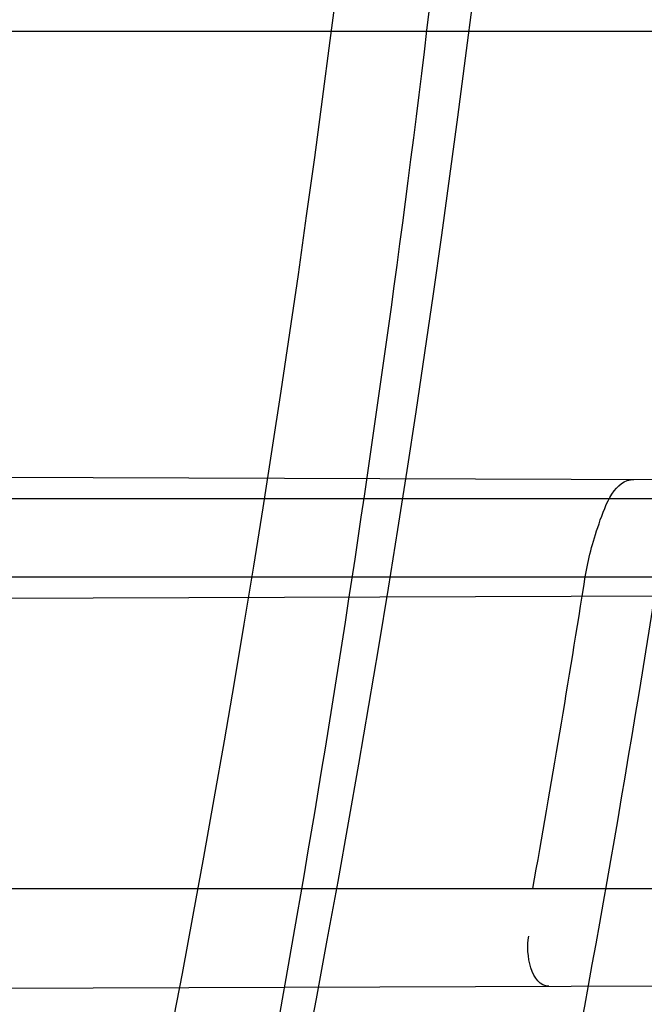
# Model space of a CAD drawing. Header units: millimetres. Extents: x 0 to 297, y 0 to 210.
# Tile 92 of 256: x 143.4917 to 143.5078, y 93.3304 to 93.3556. Entities that reach past the tile are written whole.
import ezdxf

# ---------------------------------------------------------------- set-up
doc = ezdxf.new("R2010")
doc.units = ezdxf.units.MM
doc.header["$LTSCALE"] = 16.335
doc.layers.get('0').update_dxf_attribs({"linetype": 'CONTINUOUS'})
for name, color, linetype in [('01_GLOBAL', 7, 'CONTINUOUS'), ('INTFCLR_1', 7, 'CONTINUOUS'), ('INTFCLR_144815', 7, 'CONTINUOUS')]:
    doc.layers.add(name, color=color, linetype=linetype)

msp = doc.modelspace()

# ---------------------------------------------------------------- linework, layer by layer
at = {"color": 7, "linetype": 'Continuous'}
msp.add_circle((144.2368034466, 92.193132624), 3.04, dxfattribs=at)
at = {"color": 9, "linetype": 'Continuous'}
msp.add_arc((144.2368034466, 92.193132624), 3.001038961, 92.9674534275, 177.0325465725, dxfattribs=at)
at = {"layer": '01_GLOBAL', "color": 7, "linetype": 'Continuous'}
msp.add_circle((144.2368034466, 92.193132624), 3.08, dxfattribs=at)
at = {"layer": 'INTFCLR_1', "color": 9, "linetype": 'Continuous'}
for p, q in [((143.4866671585, 93.3553562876), (143.5145046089, 93.3553562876)), ((143.4880571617, 93.3439199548), (143.5559802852, 93.3436828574)), ((143.5128573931, 93.3433562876), (143.4849057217, 93.3433562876)), ((143.4888446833, 93.34135628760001), (143.5556245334, 93.34135628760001)), ((143.4852464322, 93.3407828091), (143.5124752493, 93.340877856)), ((143.487447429, 93.3333562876), (143.5544205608, 93.3333562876)), ((143.4857521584, 93.3307845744), (143.5540750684, 93.3310230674))]:
    msp.add_line(p, q, dxfattribs=at)
at = {"layer": 'INTFCLR_1', "color": 6, "linetype": 'Continuous'}
for centre, radius, start, end in [((143.076579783, 93.4093562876), 0.4827613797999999, 270, 90.00000002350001), ((143.076579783, 93.4093562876), 0.4587930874, 270, 90.00000002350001), ((143.0771089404, 93.4093549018), 0.4345005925, 349.9265638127, 350.9962955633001)]:
    msp.add_arc(centre, radius, start, end, dxfattribs=at)
at = {"layer": 'INTFCLR_1', "color": 9, "linetype": 'Continuous'}
for centre, radius, start, end in [((143.0804918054, 93.4093570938), 0.4262183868, 346.8723352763, 13.1275089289), ((143.0804235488, 93.4093562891), 0.4227844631, 346.8756062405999, 13.1243934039)]:
    msp.add_arc(centre, radius, start, end, dxfattribs=at)
for points, knots in [([(143.505791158, 93.2600745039), (143.5067409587, 93.2626590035), (143.5086022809, 93.26787776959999), (143.5121486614, 93.2784613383), (143.5179028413, 93.2974584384), (143.5232385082, 93.319755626), (143.5267617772, 93.3396835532), (143.5282429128, 93.3498591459), (143.5290073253, 93.35574456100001), (143.5307716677, 93.37052008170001), (143.5326049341, 93.3957667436), (143.5323109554, 93.4255533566), (143.5309256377, 93.444856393), (143.5300542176, 93.4537694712), (143.5294126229, 93.45969752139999), (143.5274302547, 93.4756973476), (143.5229291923, 93.50131752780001), (143.5164430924, 93.5263308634), (143.5118037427, 93.5411769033), (143.5100588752, 93.5464871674), (143.5074043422, 93.5543094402), (143.501415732, 93.57066310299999), (143.4910739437, 93.59466517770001), (143.4792964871, 93.6173411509), (143.4710860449, 93.6312983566), (143.4672487, 93.637511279), (143.4646994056, 93.64156113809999), (143.4578048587, 93.6522122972), (143.446251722, 93.6685591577), (143.4302039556, 93.688459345), (143.4166114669, 93.7033760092), (143.4071163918, 93.7129106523), (143.4018664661, 93.7179588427), (143.3945821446, 93.7247669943), (143.3843862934, 93.7336815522), (143.373349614, 93.7423309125), (143.3667450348, 93.7470278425), (143.3640805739, 93.74883137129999), (143.3625174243, 93.7498684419), (143.360134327, 93.7513983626), (143.3576340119, 93.7529030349), (143.3554317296, 93.7540584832), (143.3541938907, 93.75463331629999), (143.3532081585, 93.75498488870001), (143.3525262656, 93.7551440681), (143.3519536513, 93.75505755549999), (143.3518421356, 93.7545186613), (143.35211692, 93.75392300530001), (143.35259409, 93.7530975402), (143.3533650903, 93.7520584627), (143.354392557, 93.75079155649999), (143.3556852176, 93.7493056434), (143.3572290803, 93.7475999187), (143.358673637, 93.7460457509), (143.3599466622, 93.7446920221), (143.3621637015, 93.7423493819), (143.3658426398, 93.73850358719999), (143.3733257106, 93.73065133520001), (143.3814986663, 93.7218418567), (143.3889438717, 93.71342202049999), (143.3935459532, 93.708067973), (143.4009463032, 93.699278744), (143.4122758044, 93.6850353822), (143.4271285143, 93.6643128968), (143.4378788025, 93.6473958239), (143.4449171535, 93.6353542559), (143.4496927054, 93.62688497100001), (143.457931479, 93.6114260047), (143.4689344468, 93.588081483), (143.4765250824, 93.5686183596), (143.480055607, 93.5585271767)], [0, 0, 0, 0, 0.0103790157, 0.0208837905, 0.0420711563, 0.0851838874, 0.1071959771, 0.1183352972, 0.1239410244, 0.1295662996, 0.174425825, 0.2192336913, 0.2417180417, 0.247353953, 0.2529903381, 0.2641931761, 0.3081223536, 0.3509244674, 0.3614867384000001, 0.3667496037, 0.3719933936, 0.3926231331, 0.4323811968, 0.4704128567, 0.4888542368, 0.4934078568, 0.4979383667, 0.5068920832, 0.5412323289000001, 0.5733304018, 0.6031976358, 0.6172527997, 0.6240454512, 0.6306500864, 0.6548352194, 0.6750684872, 0.6834752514, 0.6853781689, 0.6871962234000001, 0.6905460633, 0.6960524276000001, 0.6981915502, 0.6999110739, 0.7012078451, 0.7020914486, 0.7026255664, 0.703100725, 0.7038824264, 0.7050749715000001, 0.7066970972, 0.7087489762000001, 0.7112252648, 0.7141188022, 0.7174211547, 0.7192230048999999, 0.7211233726, 0.7295789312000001, 0.7392839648, 0.7620096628, 0.7748693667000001, 0.7816473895, 0.7886214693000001, 0.8181786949, 0.8502212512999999, 0.8846823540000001, 0.8936821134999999, 0.9027944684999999, 0.9213301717, 0.9597016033, 1, 1, 1, 1]), ([(143.3574002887, 93.7533562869), (143.3579828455, 93.753356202), (143.360948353, 93.7521830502), (143.3643531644, 93.7501915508), (143.3676585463, 93.7481125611), (143.3692467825, 93.74707786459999), (143.3719545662, 93.74527944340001), (143.378664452, 93.7405994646), (143.3898825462, 93.7319854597), (143.4002548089, 93.7231045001), (143.4076654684, 93.7163228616), (143.4130031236, 93.71129788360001), (143.422653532, 93.7018115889), (143.4364709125, 93.68697153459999), (143.4527894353, 93.66717079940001), (143.4645442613, 93.65089855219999), (143.4715593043, 93.6402954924), (143.474151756, 93.63626614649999), (143.4780526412, 93.63008701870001), (143.4863962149, 93.616211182), (143.4983688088, 93.5936629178), (143.5088888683, 93.5697819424), (143.5149812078, 93.55350851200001), (143.5176807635, 93.5457272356), (143.5194547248, 93.5404463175), (143.524169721, 93.5256878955), (143.5307635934, 93.5008186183), (143.5353421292, 93.4753316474), (143.5373581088, 93.459416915), (143.5380104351, 93.45352171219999), (143.5388963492, 93.444658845), (143.5403047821, 93.42546452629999), (143.5406037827, 93.3958405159), (143.5387395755, 93.3707344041), (143.5369460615, 93.35604353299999), (143.5361688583, 93.3501906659), (143.5346627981, 93.3400704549), (143.5310794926, 93.320247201), (143.5256534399, 93.29807146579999), (143.5198047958, 93.2791850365), (143.5161994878, 93.2686605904), (143.5143072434, 93.26347094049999), (143.5133416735, 93.2609008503)], [0, 0, 0, 0, 0.0031306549, 0.0166311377, 0.0214593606, 0.0240790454, 0.0268205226, 0.0389267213, 0.0680356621, 0.1027866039, 0.1122691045, 0.1220183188, 0.1421809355, 0.1849822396, 0.2309158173, 0.2799873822, 0.2927706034, 0.2992370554, 0.3057353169, 0.3320403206, 0.3862319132, 0.4428084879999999, 0.4721383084, 0.4795908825, 0.487069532, 0.5020757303, 0.5628487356, 0.6251729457, 0.6410612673, 0.6490543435, 0.6570463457, 0.6889269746, 0.7524526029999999, 0.8160592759, 0.8240370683, 0.8319876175, 0.8477879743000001, 0.8790177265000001, 0.9402188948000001, 0.970317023, 0.9852457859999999, 1, 1, 1, 1]), ([(143.480055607, 93.5585271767), (143.4837259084, 93.5480364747), (143.4903909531, 93.5264789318), (143.4967360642, 93.4987698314), (143.4998687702, 93.480263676), (143.5011284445, 93.4715333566), (143.5019170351, 93.4656589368), (143.5038463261, 93.4494766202), (143.5057008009, 93.4227915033), (143.5054397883, 93.39601168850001), (143.5044671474, 93.37963975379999), (143.504022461, 93.3736652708), (143.5032714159, 93.3647734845), (143.5012002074, 93.34583974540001), (143.4963788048, 93.31729318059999), (143.49048443, 93.2935876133), (143.4864832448, 93.279982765), (143.4848602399, 93.2746477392), (143.4819377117, 93.26549629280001), (143.4757637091, 93.2478316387), (143.4658991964, 93.2237526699), (143.4557508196, 93.2030768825), (143.4492053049, 93.1910087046), (143.4468307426, 93.1867521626), (143.4433023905, 93.1805423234), (143.4357024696, 93.1677434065), (143.4236423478, 93.1493254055), (143.4088585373, 93.1292209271), (143.3981978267, 93.1161056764), (143.3920521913, 93.10890703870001), (143.3897353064, 93.10622028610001), (143.3858253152, 93.1017514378), (143.3786022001, 93.09371030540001), (143.3707422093, 93.0853343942), (143.3636495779, 93.0779186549), (143.3593994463, 93.0734576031), (143.3560255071, 93.0698150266), (143.3538487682, 93.0672934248), (143.3526496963, 93.0656994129), (143.3521523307, 93.0648535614), (143.3518509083, 93.0642467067), (143.3519780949, 93.06345700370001), (143.3536612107, 93.06380038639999), (143.3555127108, 93.06468782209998), (143.3588652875, 93.0665002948), (143.3620632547, 93.0685373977), (143.3646891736, 93.0702872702), (143.3663741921, 93.0714458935), (143.3692060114, 93.0734278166), (143.3737350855, 93.0767437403), (143.3800639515, 93.0816635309), (143.3895251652, 93.0894491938), (143.3979931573, 93.09704369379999), (143.4054028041, 93.1041496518), (143.4107134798, 93.1093907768), (143.4202844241, 93.1192590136), (143.4339256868, 93.13464747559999), (143.4499433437, 93.1551077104), (143.4614126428, 93.1718688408), (143.4682300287, 93.1827697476), (143.4707469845, 93.1869112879), (143.4745342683, 93.1932658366), (143.4826220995, 93.2075340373), (143.4941655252, 93.2306938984), (143.5021068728, 93.2500492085), (143.505791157, 93.2600745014)], [0, 0, 0, 0, 0.0419354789, 0.08505031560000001, 0.1071497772, 0.1127379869, 0.1183317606, 0.1295131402, 0.1742263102, 0.2191466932, 0.230445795, 0.2361065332, 0.241751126, 0.2641147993, 0.3079545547, 0.3508736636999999, 0.3561840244, 0.3614616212, 0.3719139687, 0.3924297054, 0.4320526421, 0.4700131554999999, 0.4792642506, 0.483852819, 0.4884035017, 0.5062126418, 0.5400088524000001, 0.5714206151, 0.6003317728, 0.6037560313, 0.6071340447, 0.6137178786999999, 0.6261602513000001, 0.6479155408, 0.6570536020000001, 0.6648783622, 0.6711643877, 0.6757843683, 0.6774462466, 0.6786751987, 0.6794900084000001, 0.6799813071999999, 0.6813020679, 0.6842478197, 0.6888651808, 0.6950795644, 0.6987591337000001, 0.70073729, 0.7027989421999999, 0.7117993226, 0.7219139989, 0.7330405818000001, 0.7580265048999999, 0.7648041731, 0.7717766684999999, 0.7861782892, 0.816667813, 0.8493175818, 0.8841610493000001, 0.8932352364, 0.8978283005, 0.9024468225, 0.9211469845, 0.9596997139, 1, 1, 1, 1]), ([(143.3574002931, 93.0653562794), (143.3572429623, 93.0653562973), (143.3568577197, 93.0654322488), (143.3568775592, 93.06612476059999), (143.3572897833, 93.0668372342), (143.3580025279, 93.06789625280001), (143.3590890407, 93.0692141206), (143.3605161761, 93.0708335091), (143.3622809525, 93.072732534), (143.364262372, 93.0748061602), (143.366417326, 93.0770245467), (143.3695810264, 93.08025667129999), (143.3761156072, 93.0869122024), (143.384127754, 93.09523631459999), (143.391492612, 93.1032318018), (143.3954790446, 93.1076756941), (143.3978410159, 93.1103473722), (143.4041032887, 93.11750254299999), (143.4149655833, 93.130539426), (143.4300350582, 93.1505356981), (143.4423327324, 93.1688638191), (143.4500842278, 93.18160511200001), (143.4536819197, 93.18778553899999), (143.4561024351, 93.19202072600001), (143.4627716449, 93.20402316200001), (143.4731139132, 93.2245897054), (143.4831746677, 93.2485613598), (143.4894718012, 93.2661502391), (143.4924519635, 93.2752607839), (143.4941067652, 93.2805713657), (143.4981845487, 93.2941079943), (143.5041933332, 93.3176982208), (143.5091109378, 93.34612180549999), (143.5112232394, 93.3649740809), (143.5119890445, 93.3738262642), (143.5124424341, 93.37977367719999), (143.5134340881, 93.3960708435), (143.5137003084, 93.4227328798), (143.5118091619, 93.4492982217), (143.5098423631, 93.46540487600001), (143.5090383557, 93.47125249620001), (143.5077538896, 93.4799440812), (143.5045588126, 93.4983716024), (143.498087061, 93.52596105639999), (143.4912937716, 93.5474097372), (143.4875537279, 93.5578460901)], [0, 0, 0, 0, 0.0008731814, 0.0017184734, 0.0032338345, 0.0055641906, 0.008732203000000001, 0.0127298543, 0.0175349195, 0.0231216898, 0.028646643, 0.0346996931, 0.0482229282, 0.0804128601, 0.09881585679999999, 0.1085510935, 0.1135452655, 0.1186072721, 0.1613234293, 0.207686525, 0.2575125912, 0.2837456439, 0.2904463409, 0.297201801, 0.3108185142, 0.3666506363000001, 0.4248611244, 0.4549770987, 0.470314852, 0.4780577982, 0.4858479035, 0.548777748, 0.6130125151, 0.6457681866, 0.6540348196, 0.6623247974, 0.6788712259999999, 0.7446474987, 0.8101274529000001, 0.8265054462, 0.8346996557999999, 0.8428862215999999, 0.8752668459, 0.9384715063, 1, 1, 1, 1])]:
    msp.add_open_spline(points, degree=3, knots=knots, dxfattribs=at)
at = {"layer": 'INTFCLR_1', "color": 6, "linetype": 'Continuous'}
for points, knots in [([(143.391388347, 93.7533562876), (143.3904120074, 93.7533562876), (143.3921762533, 93.7499955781), (143.3936912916, 93.7481416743), (143.3961672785, 93.74488846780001), (143.3992225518, 93.74120886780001), (143.403128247, 93.736512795), (143.4076936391, 93.73105931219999), (143.4125904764, 93.7251278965), (143.4174256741, 93.7191674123), (143.4219266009, 93.7134900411), (143.4260587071, 93.708161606), (143.4298162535, 93.70320548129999), (143.4332121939, 93.6986295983), (143.4362702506, 93.6944235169), (143.4390204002, 93.69056916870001), (143.4414908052, 93.687044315), (143.44370074, 93.6838395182), (143.4456749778, 93.6809337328), (143.4474377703, 93.67830292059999), (143.4490168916, 93.6759165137), (143.4504211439, 93.6737705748), (143.4516679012, 93.67184551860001), (143.4527743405, 93.67012138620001), (143.4537663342, 93.6685626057), (143.4546489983, 93.6671650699), (143.4556772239, 93.66552631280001), (143.456672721, 93.66392530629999), (143.4576979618, 93.66226084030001), (143.4585721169, 93.66083168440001), (143.4595323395, 93.65924962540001), (143.4605887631, 93.6574940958), (143.4617562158, 93.65553545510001), (143.4630444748, 93.65335047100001), (143.464465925, 93.65090949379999), (143.4660286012, 93.6481892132), (143.4677482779, 93.64514958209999), (143.4696392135, 93.6417492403), (143.4717186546, 93.63793570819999), (143.4740086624, 93.6336424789), (143.4765248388, 93.62880536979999), (143.4792812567, 93.62335013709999), (143.4822951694, 93.61718591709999), (143.4855914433, 93.610185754), (143.4891913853, 93.6021966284), (143.4931140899, 93.59302320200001), (143.4973740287, 93.58243061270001), (143.5019825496, 93.5700832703), (143.5068772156, 93.55569758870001), (143.5117345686, 93.53967004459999), (143.5162134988, 93.5226760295), (143.5200746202, 93.5054858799), (143.5232856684, 93.4882487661), (143.5258459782, 93.471032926), (143.5277689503, 93.4538356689), (143.5290609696, 93.4366975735), (143.529733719, 93.4196019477), (143.5297948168, 93.4025757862), (143.5292510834, 93.38560341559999), (143.5281065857, 93.3686870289), (143.5263644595, 93.3518401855), (143.5240214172, 93.3350289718), (143.5210770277, 93.31827583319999), (143.5175167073, 93.30154440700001), (143.5133376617, 93.28485591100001), (143.5085942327, 93.268441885), (143.5035656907, 93.2530998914), (143.4986112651, 93.23947982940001), (143.4940105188, 93.2278474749), (143.4897809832, 93.2178519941), (143.485903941, 93.2091976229), (143.4823616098, 93.2016588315), (143.4791285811, 93.19505078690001), (143.4761817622, 93.1892359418), (143.4734988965, 93.1841024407), (143.4710647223, 93.1795662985), (143.4688610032, 93.1755541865), (143.466865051, 93.1719939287), (143.4650570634, 93.1688259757), (143.4634184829, 93.16599997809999), (143.461937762, 93.1634824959), (143.4606041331, 93.16124327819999), (143.4594032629, 93.15924877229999), (143.4583170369, 93.15746207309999), (143.457331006, 93.1558543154), (143.4564183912, 93.15437798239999), (143.4555069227, 93.15291457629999), (143.4545265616, 93.151352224), (143.4534184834, 93.14960100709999), (143.4521719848, 93.1476496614), (143.4507682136, 93.14547482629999), (143.4491853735, 93.14305109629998), (143.4474055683, 93.1403597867), (143.4454085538, 93.13738261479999), (143.4431685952, 93.1340952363), (143.4406602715, 93.13047449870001), (143.4378551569, 93.12649963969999), (143.4347311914, 93.1221597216), (143.4312583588, 93.1174362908), (143.4274059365, 93.11231294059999), (143.4231637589, 93.1068033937), (143.4185304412, 93.1009244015), (143.4135422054, 93.0947465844), (143.408452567, 93.0885653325), (143.4036878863, 93.08286772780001), (143.3995946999, 93.07795220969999), (143.3963986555, 93.0741115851), (143.3938021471, 93.0707181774), (143.3922373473, 93.06880673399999), (143.3903920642, 93.0653562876), (143.391388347, 93.0653562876)], [0, 0, 0, 0, 0.0038604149, 0.007501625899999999, 0.0124785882, 0.0188917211, 0.0268498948, 0.0364677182, 0.0470694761, 0.05724446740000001, 0.066818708, 0.0757144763, 0.0839053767, 0.0914099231, 0.0982451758, 0.1044667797, 0.1101313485, 0.11526428, 0.1198589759, 0.1240215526, 0.1277856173, 0.1311734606, 0.1341617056, 0.1368541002, 0.1392736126, 0.1414672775, 0.143389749, 0.1469230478, 0.1489215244, 0.1511192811, 0.1535471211, 0.1562389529, 0.1592204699, 0.1625628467, 0.1662680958, 0.1703891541, 0.1749670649, 0.1800767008, 0.1857729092, 0.1921414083, 0.199315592, 0.2073311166, 0.2163077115, 0.2264451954, 0.2379233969, 0.2509534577, 0.2658909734, 0.2830621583, 0.3030578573, 0.3259639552, 0.3492662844, 0.3725305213, 0.3956109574, 0.4185782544, 0.4413347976, 0.4640172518, 0.4865192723, 0.5089682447, 0.5313242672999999, 0.5536477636, 0.5759939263, 0.5982772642, 0.6207472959, 0.6432362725, 0.6658996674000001, 0.6887559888, 0.7107777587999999, 0.7297237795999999, 0.7460531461, 0.7602331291, 0.7726347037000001, 0.7835467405, 0.7931663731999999, 0.8017211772, 0.8093215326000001, 0.8160683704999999, 0.8220757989, 0.8274205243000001, 0.8322066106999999, 0.8364980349, 0.8403367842, 0.8437547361, 0.8468031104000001, 0.8495420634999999, 0.8520223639, 0.8542604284, 0.8564046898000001, 0.8588391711, 0.861553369, 0.8645986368, 0.8679945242, 0.8717882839, 0.8760445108, 0.8807522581, 0.8859628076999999, 0.8917731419, 0.8981681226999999, 0.9051985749, 0.9129160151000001, 0.9213486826, 0.9305434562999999, 0.9404096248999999, 0.9509435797, 0.9619432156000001, 0.9720502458, 0.9803711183, 0.9870628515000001, 0.9922716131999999, 0.9960607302, 1, 1, 1, 1]), ([(143.3913883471, 93.0653562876), (143.3925009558, 93.0653562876), (143.3944304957, 93.0666565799), (143.3973970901, 93.0684425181), (143.4007982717, 93.07091395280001), (143.4050037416, 93.07413406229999), (143.4100111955, 93.07824530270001), (143.4155298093, 93.08303751), (143.4211292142, 93.0881607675), (143.4264144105, 93.0932249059), (143.43125736, 93.0980502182), (143.4356657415, 93.10260404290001), (143.4396603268, 93.1068634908), (143.4432708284, 93.1108234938), (143.4465216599, 93.11448276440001), (143.4494397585, 93.1178438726), (143.4520627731, 93.1209293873), (143.4544121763, 93.1237459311), (143.456513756, 93.1263080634), (143.4583900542, 93.12863120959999), (143.4600695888, 93.13073982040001), (143.4615949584, 93.1326788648), (143.4630975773, 93.13461062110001), (143.4646983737, 93.1366936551), (143.4663978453, 93.1389353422), (143.4680793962, 93.14118497), (143.4697311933, 93.1434241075), (143.4714499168, 93.1457859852), (143.4733525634, 93.1484399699), (143.4754791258, 93.1514562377), (143.477855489, 93.15489250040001), (143.4805066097, 93.1588113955), (143.4834545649, 93.163277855), (143.4867221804, 93.1683718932), (143.4903444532, 93.1742054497), (143.4943554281, 93.18090734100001), (143.4987865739, 93.1886348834), (143.5036710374, 93.1975962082), (143.5090369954, 93.2080352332), (143.5149200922, 93.22031723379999), (143.5212054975, 93.234617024), (143.5274896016, 93.2504853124), (143.5333654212, 93.2672157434), (143.5385840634, 93.28417448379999), (143.543100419, 93.30119588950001), (143.5469295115, 93.31826170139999), (143.5500694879, 93.3352816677), (143.5525457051, 93.3523020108), (143.5543635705, 93.36925021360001), (143.5555404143, 93.3861532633), (143.5560867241, 93.4029944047), (143.5560112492, 93.4197765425), (143.5553196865, 93.436509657), (143.5540157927, 93.4531831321), (143.5520992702, 93.46980412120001), (143.5495685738, 93.4863701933), (143.5464237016, 93.5028559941), (143.5426520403, 93.51929845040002), (143.5382472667, 93.5356769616), (143.5331875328, 93.5520104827), (143.527486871, 93.5682159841), (143.5213730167, 93.5836821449), (143.515238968, 93.5976906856), (143.5094946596, 93.6097472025), (143.5042564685, 93.6200023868), (143.4994933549, 93.6288052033), (143.4951738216, 93.63640014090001), (143.4912628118, 93.642992), (143.4877284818, 93.6487368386), (143.4845342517, 93.6537660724), (143.4816534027, 93.65817529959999), (143.4790579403, 93.662051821), (143.4767281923, 93.6654573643), (143.4746357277, 93.668457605), (143.472765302, 93.67109499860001), (143.4710870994, 93.67342680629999), (143.46957943, 93.6754943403), (143.4681380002, 93.6774474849), (143.4666395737, 93.67945477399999), (143.4649885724, 93.68163852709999), (143.463288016, 93.68385659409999), (143.4615819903, 93.6860513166), (143.4598543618, 93.68824549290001), (143.4579581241, 93.69062033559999), (143.4558400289, 93.69323162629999), (143.4534675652, 93.6961063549), (143.4508179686, 93.6992567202), (143.447859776, 93.7026992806), (143.4445666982, 93.7064428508), (143.4409044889, 93.71049854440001), (143.4368464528, 93.7148646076), (143.4323696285, 93.7195302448), (143.4274456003, 93.7244775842), (143.4220754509, 93.7296631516), (143.4163486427, 93.7349445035), (143.410661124, 93.73991840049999), (143.4054543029, 93.74422210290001), (143.4010724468, 93.7475953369), (143.3975442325, 93.7501732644), (143.3944939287, 93.7520163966), (143.3925216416, 93.7533562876), (143.3913883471, 93.7533562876)], [0, 0, 0, 0, 0.0042187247, 0.0081401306, 0.0133978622, 0.0200459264, 0.0282638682, 0.0379443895, 0.0477615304, 0.05703690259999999, 0.0656973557, 0.0736821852, 0.0810680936, 0.0878383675, 0.0940009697, 0.0996271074, 0.1047154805, 0.1093563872, 0.1135342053, 0.1172803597, 0.1206792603, 0.1237557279, 0.1266349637, 0.1299589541, 0.1337168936, 0.1373013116, 0.1406085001, 0.1442672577, 0.148377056, 0.1529904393, 0.1582606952, 0.164218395, 0.1709303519, 0.1785521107, 0.1871652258, 0.1969659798, 0.2081658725, 0.2209392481, 0.2356613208, 0.2526660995, 0.2725685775, 0.2948769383, 0.3173640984, 0.3397873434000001, 0.3621386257, 0.3841211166, 0.4060891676, 0.4277469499, 0.4493218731, 0.470705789, 0.4919793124, 0.5131981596, 0.5343255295, 0.5554668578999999, 0.5765984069, 0.5977513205, 0.6189954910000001, 0.6402209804, 0.6617015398, 0.6832900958, 0.7050415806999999, 0.7268239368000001, 0.7463339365, 0.7630160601, 0.7774553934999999, 0.7899931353, 0.8009638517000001, 0.8105830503, 0.8190545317, 0.8265380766, 0.8331730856, 0.8390248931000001, 0.8442268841, 0.8488182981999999, 0.8528943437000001, 0.8564866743, 0.8597116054, 0.8625968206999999, 0.8656908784, 0.8692094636, 0.8729771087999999, 0.8762884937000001, 0.879749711, 0.8835661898, 0.8878115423, 0.8924986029, 0.8976989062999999, 0.9034198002, 0.9097088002, 0.9166034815, 0.9241390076, 0.9323094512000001, 0.9411199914, 0.9506041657, 0.9606137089, 0.9706541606, 0.9792553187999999, 0.9862062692, 0.9916647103, 0.9957028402, 1, 1, 1, 1]), ([(143.5062557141, 93.34135628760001), (143.506328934, 93.34181838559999), (143.506552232, 93.34262451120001), (143.5070204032, 93.34385376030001), (143.5075026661, 93.3438520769)], [0, 0, 0, 0, 0.4924204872, 1, 1, 1, 1])]:
    msp.add_open_spline(points, degree=3, knots=knots, dxfattribs=at)
msp.add_open_spline([(143.5053251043, 93.33085289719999), (143.5048643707, 93.33085128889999), (143.5047230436, 93.3316793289), (143.5048036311, 93.3321329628)], degree=3, dxfattribs=at)
at = {"layer": 'INTFCLR_144815', "color": 6, "linetype": 'Continuous'}
for radius in [0.5104906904, 0.4864760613]:
    msp.add_circle((143.076579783, 93.4093562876), radius, dxfattribs=at)
for radius, start, end in [(0.7037433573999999, 313.9937911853, 154.5150993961), (0.6797433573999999, 312.9543589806, 154.5144414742), (0.6572577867, 282.2440355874, 71.2863570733), (0.5186031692, 308.490992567, 51.50900743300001), (0.5426177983, 316.9838592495, 43.0161407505), (0.5120146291, 313.9992414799, 46.00075850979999)]:
    msp.add_arc((143.076579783, 93.4093562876), radius, start, end, dxfattribs=at)
at = {"layer": 'INTFCLR_144815', "color": 9, "linetype": 'Continuous'}
for centre, radius, start, end in [((143.076579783, 93.4093562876), 0.6528896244, 292.4997540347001, 54.0964566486), ((143.0765826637, 93.40935763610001), 0.5889741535, 292.4997540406, 54.09645665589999), ((143.076579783, 93.4093562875), 0.5277450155, 314.0862202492, 45.9137797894), ((143.076579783, 93.4093562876), 0.5151250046, 313.8592910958, 46.1407088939), ((143.076579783, 93.4093562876), 0.5117547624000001, 314.0319604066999, 45.9680396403), ((143.0765797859, 93.4093562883), 0.5790372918, 311.2505121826, 12.701512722)]:
    msp.add_arc(centre, radius, start, end, dxfattribs=at)
at = {"layer": 'INTFCLR_144815', "color": 6, "linetype": 'Continuous'}
for points, knots in [([(143.433067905, 93.05335642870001), (143.4328265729, 93.0533608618), (143.4324756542, 93.05418000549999), (143.4330197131, 93.0549083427), (143.4334366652, 93.0557926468), (143.4339703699, 93.0566454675), (143.4346161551, 93.0576462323), (143.4354019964, 93.05878669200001), (143.4363208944, 93.0600751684), (143.4373778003, 93.0615151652), (143.4385738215, 93.0631125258), (143.4399109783, 93.0648725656), (143.441391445, 93.0668020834), (143.4430186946, 93.0689099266), (143.4447956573, 93.07120496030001), (143.4467226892, 93.0736934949), (143.4487964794, 93.0763779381), (143.4510117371, 93.0792588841), (143.4533657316, 93.0823409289), (143.4558612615, 93.0856367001), (143.4585019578, 93.0891610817), (143.461284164, 93.0929204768), (143.4641988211, 93.0969147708), (143.4672349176, 93.10114163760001), (143.4703835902, 93.1056021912), (143.473633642, 93.1102946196), (143.4769725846, 93.1152153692), (143.4803867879, 93.12035908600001), (143.4838617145, 93.12571866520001), (143.4873822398, 93.131285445), (143.4909329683, 93.1370494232), (143.4944985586, 93.1429995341), (143.4980640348, 93.1491239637), (143.5016150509, 93.155410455), (143.5051380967, 93.1618465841), (143.508620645, 93.1684199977), (143.5120512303, 93.1751185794), (143.5154195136, 93.18193063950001), (143.5187162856, 93.18884502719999), (143.5219334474, 93.1958512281), (143.5250639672, 93.2029394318), (143.5281017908, 93.21010051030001), (143.5310417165, 93.21732590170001), (143.5338798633, 93.22460897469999), (143.5366072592, 93.2319283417), (143.5392210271, 93.2392754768), (143.5417223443, 93.24665218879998), (143.5441140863, 93.2540675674), (143.5463966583, 93.26152417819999), (143.5485670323, 93.2690127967), (143.5506238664, 93.27652910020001), (143.5525648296, 93.2840635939), (143.5543887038, 93.29160910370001), (143.5560958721, 93.29916427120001), (143.5576869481, 93.306728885), (143.5591625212, 93.3143029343), (143.5605229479, 93.32188557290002), (143.5617683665, 93.3294747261), (143.5628989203, 93.3370678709), (143.5639149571, 93.34466347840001), (143.5648169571, 93.352261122), (143.5656053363, 93.35986024), (143.5662804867, 93.3674604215), (143.5668427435, 93.3750611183), (143.5672924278, 93.38266226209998), (143.5676297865, 93.39026356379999), (143.5678550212, 93.3978650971), (143.5679682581, 93.4054666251), (143.5679695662, 93.4130682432), (143.567858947, 93.4206697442), (143.5676363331, 93.4282712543), (143.5673015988, 93.4358725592), (143.5668545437, 93.44347370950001), (143.5662949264, 93.4510743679), (143.5656224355, 93.45867440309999), (143.5648367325, 93.466273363), (143.5639374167, 93.4738709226), (143.5629240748, 93.4814664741), (143.5617962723, 93.4890592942), (143.5605535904, 93.4966483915), (143.5591956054, 93.50423272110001), (143.5577218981, 93.5118111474), (143.5561322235, 93.5193816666), (143.5544265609, 93.52694151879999), (143.5526049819, 93.5344880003), (143.5506674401, 93.5420191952), (143.5486137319, 93.5495338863), (143.5464439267, 93.5570299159), (143.5441586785, 93.56450343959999), (143.5417591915, 93.57194952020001), (143.5392470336, 93.579362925), (143.5366239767, 93.5867386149), (143.5338923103, 93.5940709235), (143.5310549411, 93.6013534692), (143.5281154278, 93.6085792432), (143.525078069, 93.6157405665), (143.5219479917, 93.6228290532), (143.5187312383, 93.6298355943), (143.5154348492, 93.6367503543), (143.512066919, 93.6435628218), (143.5086366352, 93.65026188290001), (143.5051543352, 93.6568358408), (143.5016314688, 93.6632725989), (143.4980805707, 93.66955978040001), (143.4945151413, 93.67568497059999), (143.4909495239, 93.6816359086), (143.4873986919, 93.6874007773), (143.4838779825, 93.6929685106), (143.480402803, 93.6983290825), (143.4769882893, 93.7034738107), (143.4736489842, 93.7083955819), (143.4703985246, 93.71308903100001), (143.4672493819, 93.7175506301), (143.464212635, 93.721778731), (143.4612978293, 93.72577350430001), (143.4585129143, 93.72953680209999), (143.4558642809, 93.73307192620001), (143.4533568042, 93.73638343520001), (143.450993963, 93.73947689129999), (143.4487779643, 93.74235864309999), (143.4467099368, 93.7450355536), (143.444790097, 93.7475147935), (143.4430178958, 93.7498036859), (143.4413922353, 93.7519094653), (143.4399116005, 93.7538391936), (143.4385741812, 93.7555995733), (143.4373781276, 93.7571969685), (143.4363211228, 93.75863709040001), (143.4354021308, 93.7599256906), (143.4346162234, 93.76106624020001), (143.4339704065, 93.7620670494), (143.4334366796, 93.7629199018), (143.4330197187, 93.7638042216), (143.4324756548, 93.76453256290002), (143.4328265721, 93.76535171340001), (143.433067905, 93.7653561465)], [0, 0, 0, 0, 0.0009310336, 0.002365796, 0.0034193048, 0.0047077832, 0.006237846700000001, 0.0080159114, 0.0100484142, 0.0123424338, 0.0149055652, 0.0177455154, 0.0208683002, 0.0242865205, 0.0280168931, 0.0320641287, 0.03642688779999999, 0.0411013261, 0.0460820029, 0.0513859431, 0.0570470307, 0.0630689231, 0.0694259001, 0.0761196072, 0.0831428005, 0.0904858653, 0.0981365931, 0.1060799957, 0.1142989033, 0.1227742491, 0.1314855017, 0.1404113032, 0.1495299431, 0.1588198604, 0.1682601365, 0.1778307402, 0.1875127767, 0.1972886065, 0.2071421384, 0.2170587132, 0.2270251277, 0.2370298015, 0.2470622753, 0.2571128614, 0.2671789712, 0.2771901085, 0.2871913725, 0.2972229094, 0.3072428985, 0.3172696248, 0.3272959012, 0.3372999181, 0.3472797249, 0.3572378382, 0.3671756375, 0.3770956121, 0.3870009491, 0.3968896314, 0.4067592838, 0.416611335, 0.4264476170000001, 0.4362699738, 0.4460792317, 0.4558777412, 0.465666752, 0.475448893, 0.4852256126, 0.4949995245, 0.5047720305, 0.5145458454, 0.5243224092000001, 0.5341044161, 0.5438932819, 0.5536914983, 0.5635002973, 0.5733219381, 0.5831577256, 0.5930094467, 0.6028783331, 0.6127653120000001, 0.6226711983, 0.6325970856, 0.6425436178, 0.6525082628, 0.6624891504, 0.6724871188, 0.6825027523, 0.6925369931, 0.7025869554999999, 0.7126463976, 0.7227116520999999, 0.7327783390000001, 0.742840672, 0.7528920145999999, 0.7629245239, 0.772929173, 0.7828957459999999, 0.7928124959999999, 0.8026662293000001, 0.8124423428, 0.8221246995, 0.8316958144, 0.8411366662, 0.8504272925, 0.8595467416, 0.8684734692, 0.8771857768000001, 0.8856622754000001, 0.8938824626, 0.9018271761, 0.9094792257, 0.9168237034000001, 0.923848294, 0.9305435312, 0.93690291, 0.9429227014, 0.9486018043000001, 0.9539413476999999, 0.9589446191, 0.9636165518, 0.9679634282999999, 0.9719924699, 0.9757115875, 0.9791292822, 0.9822538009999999, 0.9850935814, 0.9876568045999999, 0.9899510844, 0.9919838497, 0.9937619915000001, 0.9952921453, 0.9965806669, 0.997634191, 0.9990689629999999, 1, 1, 1, 1]), ([(143.4446760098, 93.7533562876), (143.4444338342, 93.7533562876), (143.4440805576, 93.75253066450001), (143.4445966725, 93.7517896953), (143.4449904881, 93.75088623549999), (143.4454977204, 93.7500149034), (143.4461122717, 93.74899220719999), (143.4468609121, 93.74782675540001), (143.4477365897, 93.7465104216), (143.4487436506, 93.7450401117), (143.4498827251, 93.7434103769), (143.4511555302, 93.7416160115), (143.4525633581, 93.7396511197), (143.4541073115, 93.73750968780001), (143.455788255, 93.73518529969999), (143.4576064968, 93.7326716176), (143.4595619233, 93.72996211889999), (143.4616535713, 93.7270506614), (143.4638797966, 93.723931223), (143.4662378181, 93.72059853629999), (143.4687238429, 93.7170479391), (143.4713327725, 93.713275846), (143.4740582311, 93.7092797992), (143.4768924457, 93.70505877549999), (143.4798262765, 93.700613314), (143.4828493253, 93.695945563), (143.4859500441, 93.6910593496), (143.4891159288, 93.6859601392), (143.492333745, 93.6806549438), (143.4955897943, 93.67515215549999), (143.4988701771, 93.6694613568), (143.5021610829, 93.6635930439), (143.5054490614, 93.6575583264), (143.5087212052, 93.6513687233), (143.5119653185, 93.64503593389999), (143.5151700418, 93.6385716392), (143.5183249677, 93.631987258), (143.5214206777, 93.6252938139), (143.5244487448, 93.61850183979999), (143.5274017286, 93.6116212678), (143.5302731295, 93.6046613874), (143.5330572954, 93.59763091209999), (143.5357494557, 93.59053772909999), (143.5383454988, 93.5833892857), (143.5408421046, 93.5761920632), (143.5432363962, 93.56895237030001), (143.5455261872, 93.5616754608), (143.547709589, 93.55436655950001), (143.5497852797, 93.5470298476), (143.551752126, 93.53966957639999), (143.5536094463, 93.5322889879), (143.5553566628, 93.5248914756), (143.5569935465, 93.5174794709), (143.5585198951, 93.51005568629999), (143.559935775, 93.50262189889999), (143.5612412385, 93.4951802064), (143.562436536, 93.48773178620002), (143.5635218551, 93.4802782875), (143.5644975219, 93.4728204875), (143.5653637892, 93.46535964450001), (143.5661210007, 93.4578961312), (143.5667694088, 93.45043090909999), (143.5673093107, 93.4429641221), (143.5677409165, 93.4354965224), (143.5680644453, 93.4280280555), (143.5682800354, 93.4205593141), (143.5683878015, 93.4130901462), (143.5683877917, 93.4056210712), (143.5682800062, 93.3981519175), (143.5680643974, 93.3906831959), (143.5677408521, 93.38321478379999), (143.5673092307, 93.3757472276), (143.5667693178, 93.3682805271), (143.5661208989, 93.3608153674), (143.5653636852, 93.3533519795), (143.5644974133, 93.34589121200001), (143.5635217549, 93.33843356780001), (143.5624364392, 93.3309801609), (143.5612411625, 93.32353192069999), (143.5599357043, 93.31609029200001), (143.5585198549, 93.30865668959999), (143.5569935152, 93.30123296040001), (143.555356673, 93.2938211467), (143.5536094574, 93.2864236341), (143.551752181, 93.2790432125), (143.5497853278, 93.2716829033), (143.5477096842, 93.26434634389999), (143.545526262, 93.2570373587), (143.5432365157, 93.2497605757), (143.540842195, 93.2425207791), (143.5383456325, 93.235323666), (143.5357495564, 93.2281751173), (143.5330574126, 93.22108196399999), (143.5302732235, 93.21405142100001), (143.5274018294, 93.20709154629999), (143.5244488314, 93.2002109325), (143.5214207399, 93.1934188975), (143.5183250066, 93.1867253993), (143.5151700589, 93.1801409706), (143.5119653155, 93.173676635), (143.5087211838, 93.16734381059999), (143.5054490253, 93.1611541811), (143.5021610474, 93.1551194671), (143.4988701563, 93.14925118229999), (143.4955897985, 93.14356042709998), (143.4923337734, 93.1380576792), (143.4891159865, 93.1327525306), (143.4859501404, 93.1276533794), (143.4828494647, 93.1227672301), (143.4798264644, 93.118099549), (143.4768926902, 93.1136541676), (143.4740585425, 93.1094332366), (143.4713331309, 93.1054372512), (143.4687242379, 93.1016652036), (143.4662382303, 93.09811462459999), (143.463880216, 93.09478194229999), (143.4616539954, 93.091662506), (143.4595623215, 93.08875100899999), (143.4576068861, 93.0860414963), (143.4557885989, 93.0835277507), (143.454107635, 93.0812033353), (143.4525636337, 93.07906183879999), (143.4511557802, 93.0770969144), (143.449882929, 93.0753024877), (143.4487438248, 93.0736727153), (143.4477367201, 93.0722023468), (143.4468610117, 93.0708859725), (143.4461123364, 93.06972047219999), (143.4454977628, 93.0686977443), (143.4449905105, 93.0678263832), (143.4445966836, 93.0669229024), (143.4440805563, 93.06618192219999), (143.4444338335, 93.0653562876), (143.4446760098, 93.0653562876)], [0, 0, 0, 0, 0.0009746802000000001, 0.0024840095, 0.0035885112, 0.0049370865, 0.0065361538, 0.0083919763, 0.0105107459, 0.0128992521, 0.015564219, 0.0185131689, 0.0217532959, 0.0252926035, 0.0291382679, 0.0332981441, 0.0377785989, 0.04258641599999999, 0.0477262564, 0.0532026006, 0.0590172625, 0.0651707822, 0.071661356, 0.0784844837, 0.0856331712, 0.0930977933, 0.1008661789, 0.1089237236, 0.1172537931, 0.1258380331, 0.1346568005, 0.1436896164, 0.1529158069, 0.1623149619, 0.1718668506, 0.1815521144, 0.1913525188, 0.2012510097, 0.2112318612, 0.2212807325, 0.231384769, 0.2415324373, 0.2517131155, 0.2619185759, 0.2721400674, 0.2823718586, 0.2926070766, 0.3028419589, 0.3130713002, 0.3232929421, 0.3335030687, 0.3437008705, 0.3538836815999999, 0.3640517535, 0.374203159, 0.3843390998, 0.3944585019, 0.404563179, 0.4146523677, 0.4247285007, 0.4347913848, 0.4448437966, 0.4548857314, 0.4649202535, 0.4749476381, 0.4849710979, 0.4949910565, 0.5050107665, 0.5150307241, 0.5250541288, 0.5350814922, 0.5451158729, 0.5551577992, 0.5652100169, 0.5752728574, 0.5853487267, 0.5954379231, 0.6055422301, 0.6156616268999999, 0.6257972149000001, 0.6359487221, 0.6461162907, 0.656299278, 0.6664966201, 0.6767070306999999, 0.6869281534, 0.6971578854, 0.7073922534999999, 0.7176279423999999, 0.7278592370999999, 0.7380811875, 0.7482862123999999, 0.758467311, 0.768614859, 0.7787188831, 0.7887678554, 0.7987487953, 0.8086473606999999, 0.8184478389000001, 0.8281331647, 0.8376851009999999, 0.8470843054, 0.8563105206, 0.8653432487, 0.874161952, 0.8827461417, 0.8910761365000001, 0.8991335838, 0.9069018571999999, 0.914366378, 0.9215149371, 0.9283378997, 0.9348283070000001, 0.9409818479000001, 0.9467964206, 0.9522727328, 0.9574126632, 0.9622204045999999, 0.9667010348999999, 0.970860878, 0.9747067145, 0.97824602, 0.9814863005, 0.9844352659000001, 0.9871003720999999, 0.9894889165, 0.9916078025, 0.9934636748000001, 0.9950628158, 0.9964114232, 0.9975159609, 0.9990253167, 1, 1, 1, 1]), ([(143.5363638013, 93.40935628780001), (143.5363638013, 93.4046333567), (143.5362248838, 93.39518228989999), (143.5355996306, 93.3810080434), (143.5345560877, 93.36683347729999), (143.5330911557, 93.3526596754), (143.5312018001, 93.3384889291), (143.5288847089, 93.3243254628), (143.5261351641, 93.31017569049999), (143.5229493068, 93.2960489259), (143.519326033, 93.2819579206), (143.5152624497, 93.26792173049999), (143.5107624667, 93.2539626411), (143.50583019, 93.2401098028), (143.5004790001, 93.2264001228), (143.4947269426, 93.2128775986), (143.4886045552, 93.1995971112), (143.482153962, 93.1866227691), (143.4754320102, 93.1740306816), (143.4685130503, 93.16190416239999), (143.4614877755, 93.1503322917), (143.4544621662, 93.1394056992), (143.4475513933, 93.1292077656), (143.4408725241, 93.1198071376), (143.4345338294, 93.11124999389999), (143.4286265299, 93.1035545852), (143.4232190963, 93.0967145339), (143.4183544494, 93.0907020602), (143.414058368, 93.0854701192), (143.4103303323, 93.08096977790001), (143.4071692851, 93.0771371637), (143.4045493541, 93.073935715), (143.4024770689, 93.0712805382), (143.4008722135, 93.0692279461), (143.3998672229, 93.0675060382), (143.3990396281, 93.0665514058), (143.3991497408, 93.0653562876), (143.3994670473, 93.0653562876)], [0, 0, 0, 0, 0.0373969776, 0.0748305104, 0.1123278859, 0.1499208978, 0.1876426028, 0.2255106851, 0.2635438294, 0.3017616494, 0.3401610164, 0.3787310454, 0.4174490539, 0.4562752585, 0.4951477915, 0.5339633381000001, 0.5726158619, 0.6109244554, 0.6486768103, 0.6856239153, 0.7214601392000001, 0.7558561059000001, 0.7884730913, 0.8189949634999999, 0.8471589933, 0.8727898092, 0.8958085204, 0.9161981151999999, 0.9340282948, 0.9494114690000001, 0.9624736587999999, 0.9733586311, 0.9821878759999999, 0.9890812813, 0.9941468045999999, 0.9974875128, 1, 1, 1, 1]), ([(143.4216624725, 93.05335642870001), (143.4213076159, 93.05336284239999), (143.4212879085, 93.054732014), (143.4219530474, 93.0554935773), (143.4225585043, 93.05655774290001), (143.4232177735, 93.05751018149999), (143.4240014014, 93.0586222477), (143.4249242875, 93.0598705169), (143.4259842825, 93.061268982), (143.4271848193, 93.0628198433), (143.4285272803, 93.06452946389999), (143.430013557, 93.0664034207), (143.4316452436, 93.0684481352), (143.4334240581, 93.0706706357), (143.4353514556, 93.0730783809), (143.4374286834, 93.07567931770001), (143.4396564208, 93.0784815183), (143.4420348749, 93.0814933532), (143.4445631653, 93.0847227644), (143.4472388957, 93.0881767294), (143.4500574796, 93.09186033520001), (143.4530121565, 93.0957766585), (143.4560944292, 93.0999271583), (143.459294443, 93.10431199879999), (143.4626010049, 93.10892988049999), (143.466001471, 93.11377763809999), (143.4694818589, 93.1188501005), (143.4730272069, 93.124140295), (143.4766218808, 93.1296395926), (143.480249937, 93.13533796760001), (143.4838954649, 93.1412242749), (143.4875429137, 93.1472865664), (143.4911773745, 93.1535124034), (143.4947848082, 93.1598891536), (143.4983522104, 93.1664042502), (143.5018677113, 93.1730453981), (143.5053206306, 93.1798007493), (143.5087014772, 93.1866590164), (143.5120019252, 93.1936095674), (143.5152147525, 93.2006424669), (143.5183337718, 93.2077485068), (143.5213537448, 93.2149192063), (143.5242703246, 93.22214687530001), (143.5270798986, 93.2294244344), (143.5297795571, 93.23674551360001), (143.5323669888, 93.24410436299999), (143.5348403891, 93.2514957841), (143.5371984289, 93.2589151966), (143.5394400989, 93.26635832), (143.5415647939, 93.2738215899), (143.5435721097, 93.2813016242), (143.5454619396, 93.2887956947), (143.5472342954, 93.29630118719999), (143.5488893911, 93.30381604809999), (143.5504275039, 93.31133830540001), (143.5518490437, 93.3188664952), (143.5531544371, 93.3263991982), (143.5543441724, 93.3339353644), (143.5554187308, 93.34147399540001), (143.5563786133, 93.34901441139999), (143.5572242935, 93.35655601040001), (143.5579562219, 93.36409838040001), (143.5585748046, 93.3716411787), (143.5590804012, 93.3791841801), (143.5594733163, 93.3867272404), (143.5597537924, 93.39427028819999), (143.5599220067, 93.40181328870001), (143.559959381, 93.4068421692), (143.559959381, 93.4093562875)], [0, 0, 0, 0, 0.0027272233, 0.00637693, 0.0088871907, 0.0118720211, 0.0153444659, 0.0193180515, 0.02380733, 0.0288260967, 0.0343890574, 0.0405101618, 0.0472051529, 0.05449051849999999, 0.0623846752, 0.0709044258, 0.0800682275, 0.08989261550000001, 0.1003941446, 0.1115838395, 0.1234656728, 0.1360350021, 0.1492811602, 0.1631910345, 0.1777467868, 0.1929237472, 0.2086919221, 0.2250163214, 0.241858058, 0.2591751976, 0.2769240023, 0.2950599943, 0.3135389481, 0.3323178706, 0.3513557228, 0.3706138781, 0.3900565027, 0.40965088, 0.4293672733, 0.4491790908, 0.4690627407, 0.4889974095, 0.5089649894, 0.5289504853, 0.5489397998, 0.5689220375, 0.5888883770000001, 0.6088300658, 0.6287418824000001, 0.6486179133, 0.6684555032, 0.6882511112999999, 0.7080041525, 0.7277129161, 0.7473782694, 0.7670001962, 0.7865808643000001, 0.8061213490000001, 0.8256243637, 0.8450923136, 0.8645285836, 0.8839363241, 0.9033192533, 0.9226811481, 0.9420259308, 0.9613578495, 0.9806810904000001, 1, 1, 1, 1]), ([(143.4532213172, 93.07350289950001), (143.4527825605, 93.073510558), (143.4529762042, 93.0752423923), (143.4538640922, 93.07654630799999), (143.4551816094, 93.0790023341), (143.4570969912, 93.08189756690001), (143.4595813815, 93.0856320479), (143.4626569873, 93.09010939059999), (143.4663204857, 93.0954292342), (143.4704374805, 93.10144433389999), (143.4747116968, 93.1077819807), (143.4788252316, 93.1140110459), (143.4825996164, 93.11984597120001), (143.4860231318, 93.1252590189), (143.4891130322, 93.13025029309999), (143.4918985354, 93.13483959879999), (143.4943937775, 93.1390311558), (143.4966248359, 93.14284528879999), (143.4986149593, 93.1463041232), (143.5004051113, 93.14946338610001), (143.5021387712, 93.1525647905), (143.5038946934, 93.15575272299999), (143.5056462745, 93.15898465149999), (143.5072667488, 93.1620205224), (143.5086954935, 93.16473575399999), (143.5099553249, 93.1671595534), (143.5110667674, 93.1693212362), (143.5120995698, 93.1713502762), (143.5131388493, 93.17341357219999), (143.5142682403, 93.1756798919), (143.5155168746, 93.1782160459), (143.5169008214, 93.1810654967), (143.5184349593, 93.1842742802), (143.520133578, 93.1878911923), (143.5220088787, 93.19196571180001), (143.5240801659, 93.19657148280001), (143.5263607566, 93.2017814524), (143.5288687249, 93.2076892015), (143.531628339, 93.21442296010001), (143.5346624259, 93.2221418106), (143.5379880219, 93.23103763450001), (143.5416100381, 93.2413155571), (143.5455342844, 93.25328392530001), (143.5496593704, 93.2670474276), (143.5537095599, 93.2821431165), (143.5574166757, 93.2978928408), (143.5606336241, 93.3137412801), (143.5633511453, 93.3296421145), (143.5655703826, 93.34557205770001), (143.5672938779, 93.3615394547), (143.568520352, 93.3774996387), (143.5692528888, 93.39344422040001), (143.5694155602, 93.4040583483), (143.5694155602, 93.4093562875)], [0, 0, 0, 0, 0.0036397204, 0.0085369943, 0.0157954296, 0.0255088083, 0.0378134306, 0.0528137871, 0.0706279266, 0.09136563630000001, 0.1132788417, 0.1340284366, 0.1532798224, 0.1709168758, 0.1871507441, 0.2019689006, 0.2154440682, 0.2276101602, 0.2386187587, 0.2485421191, 0.257728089, 0.268088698, 0.2787291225, 0.288218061, 0.2966314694, 0.3041773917, 0.3108751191, 0.3167920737, 0.3230614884, 0.3300369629, 0.337794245, 0.3465081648, 0.3563110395, 0.3672939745, 0.3796510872, 0.3935134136, 0.4091801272, 0.426821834, 0.4467452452, 0.4695381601, 0.4956096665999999, 0.5255127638, 0.5599184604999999, 0.6000687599, 0.6446728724, 0.6895337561, 0.7342496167, 0.7787833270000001, 0.8233104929, 0.8676315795, 0.9119694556, 0.9560574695, 1, 1, 1, 1]), ([(143.5930281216, 93.4093562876), (143.5930281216, 93.4040971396), (143.592858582, 93.3935668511), (143.5920945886, 93.37777332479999), (143.5908180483, 93.36197836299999), (143.5890261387, 93.34619350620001), (143.5867149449, 93.33042613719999), (143.5838802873, 93.3146868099), (143.580518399, 93.29899052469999), (143.5766270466, 93.2833582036), (143.5722068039, 93.2678178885), (143.5672626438, 93.25240560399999), (143.561805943, 93.237166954), (143.5558570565, 93.2221584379), (143.5494480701, 93.2074486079), (143.5426259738, 93.193118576), (143.5354553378, 93.1792614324), (143.5280205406, 93.16598039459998), (143.5204257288, 93.1533841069), (143.5127923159, 93.1415801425), (143.5052529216, 93.1306659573), (143.4979419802, 93.1207195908), (143.4909855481, 93.1117924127), (143.4844911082, 93.1039048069), (143.4785417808, 93.0970484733), (143.4731938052, 93.0911886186), (143.4684794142, 93.0862801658), (143.4644102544, 93.08225097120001), (143.4609864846, 93.0790795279), (143.4581939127, 93.07660450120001), (143.4557672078, 93.0748457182), (143.4541729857, 93.0734863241), (143.4532213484, 93.073502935)], [0, 0, 0, 0, 0.0421285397, 0.08434683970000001, 0.1266414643, 0.1690446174, 0.2115817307, 0.2542734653, 0.2971305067, 0.3401457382, 0.3832945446, 0.4265305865, 0.4697791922, 0.5129300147, 0.5558322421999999, 0.5982870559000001, 0.6400420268, 0.6807938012, 0.7201892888, 0.7578469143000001, 0.7933806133, 0.8264335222, 0.8567170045, 0.8840287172, 0.9082689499, 0.9294277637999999, 0.9475672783, 0.9627965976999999, 0.9752495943, 0.9850650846, 0.9923757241, 1, 1, 1, 1])]:
    msp.add_open_spline(points, degree=3, knots=knots, dxfattribs=at)
at = {"layer": 'INTFCLR_144815', "color": 9, "linetype": 'Continuous'}
for points, knots in [([(143.591951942, 93.38966159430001), (143.5915728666, 93.37919236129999), (143.5901500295, 93.35735907), (143.5867103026, 93.3300525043), (143.5835531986, 93.31189061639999), (143.5819466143, 93.30360098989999), (143.5808408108, 93.2981214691), (143.5776999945, 93.28342945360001), (143.5717988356, 93.2601171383), (143.5638726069, 93.2350179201), (143.5577507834, 93.2181300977), (143.5541489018, 93.2087913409), (143.5487813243, 93.19540752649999), (143.5421693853, 93.18033447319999), (143.5351169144, 93.16574640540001), (143.5310995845, 93.15779603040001), (143.525277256, 93.1465915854), (143.5165922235, 93.130921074), (143.5049528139, 93.11172376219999), (143.4955343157, 93.09727890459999), (143.4896474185, 93.0886177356), (143.4871124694, 93.0849372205), (143.4855245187, 93.0826424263), (143.4816453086, 93.0770718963), (143.4761162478, 93.06924736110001), (143.4710044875, 93.061978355), (143.4684108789, 93.0579910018), (143.4672780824, 93.056180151), (143.4663087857, 93.0544155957), (143.4656551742, 93.05302772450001), (143.4655913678, 93.0521412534), (143.4657716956, 93.0519839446)], [0, 0, 0, 0, 0.0858001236, 0.1790833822, 0.2252548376, 0.2367557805, 0.2482389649, 0.2710367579, 0.3598009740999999, 0.445061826, 0.4864888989, 0.5069045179, 0.5270361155, 0.6045890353, 0.6416374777, 0.6597341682, 0.6775421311, 0.7450519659, 0.8064210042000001, 0.8613741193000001, 0.8862623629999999, 0.8921897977, 0.8979757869, 0.909117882, 0.9477859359, 0.9764348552, 0.98192108, 0.9867019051, 0.9940016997, 0.9980401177, 1, 1, 1, 1]), ([(143.4778316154, 93.0571601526), (143.4776521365, 93.057306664), (143.4777245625, 93.0581905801), (143.4784159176, 93.0595327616), (143.4794203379, 93.06126704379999), (143.4805956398, 93.0630405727), (143.4832863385, 93.0669588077), (143.4885743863, 93.07409953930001), (143.4942875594, 93.0817922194), (143.4982965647, 93.08727277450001), (143.4999374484, 93.08953067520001), (143.5025563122, 93.0931516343), (143.5086354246, 93.1016713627), (143.5183600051, 93.1158856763), (143.5303792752, 93.1347883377), (143.5393530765, 93.1502333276), (143.5453689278, 93.16127930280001), (143.5495166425, 93.1691118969), (143.5567950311, 93.18347927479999), (143.5636248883, 93.1983392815), (143.5691709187, 93.2115406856), (143.572889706, 93.22074559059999), (143.5792081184, 93.2373866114), (143.5873918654, 93.2621286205), (143.5934899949, 93.28513192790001), (143.5967351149, 93.29962985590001), (143.5978771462, 93.3050347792), (143.5995359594, 93.3132096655), (143.6027953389, 93.33111775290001), (143.6060267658, 93.3556181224), (143.607466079, 93.3746951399), (143.6078776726, 93.38256508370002)], [0, 0, 0, 0, 0.0019511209, 0.0060578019, 0.0135221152, 0.0184240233, 0.0240553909, 0.0535050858, 0.0932797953, 0.1047395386, 0.110689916, 0.1167852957, 0.1423727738, 0.1988288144, 0.2618001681, 0.3309746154, 0.3492045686, 0.3677228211, 0.4056116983, 0.4848284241, 0.5053718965, 0.5261970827, 0.5684309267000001, 0.6552565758, 0.7455309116, 0.7687000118, 0.7803679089, 0.7920523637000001, 0.8389465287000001, 0.9336333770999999, 1, 1, 1, 1])]:
    msp.add_open_spline(points, degree=3, knots=knots, dxfattribs=at)

doc.saveas('drawing.dxf')
